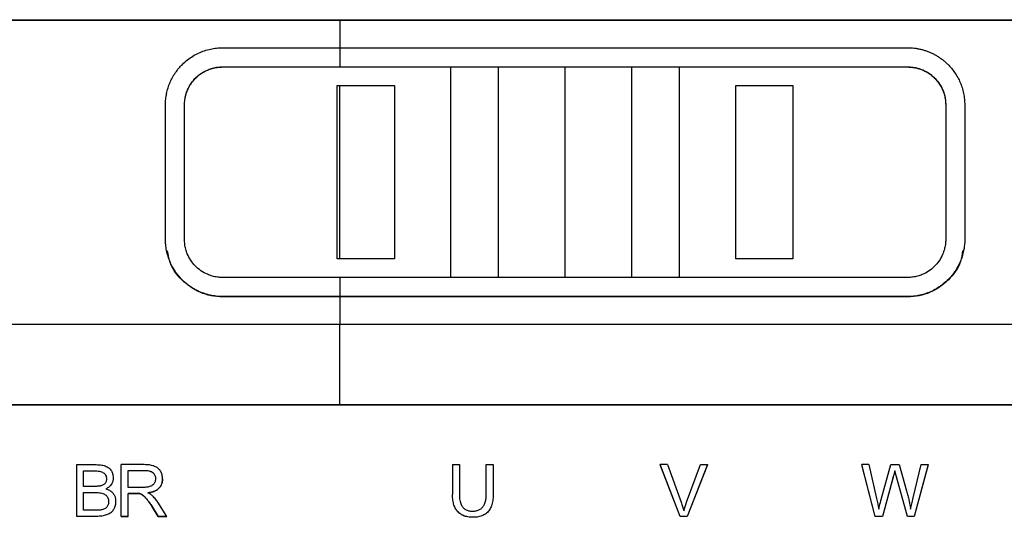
# Model space of a CAD drawing. Header units: millimetres. Extents: x -0.39 to 0.76, y -0.29 to 0.59.
# Tile 28 of 137: x 0.1886 to 0.2404, y 0.0448 to 0.0709. Entities that reach past the tile are written whole.
import ezdxf

# ---------------------------------------------------------------- set-up
doc = ezdxf.new("R2010")
doc.units = ezdxf.units.MM

msp = doc.modelspace()

# ---------------------------------------------------------------- linework, layer by layer
at = {"color": 7, "linetype": 'Continuous', "lineweight": 25}
for p, q in [((0.177084, 0.070939), (0.205454, 0.070939)), ((0.177084, 0.070922), (0.205454, 0.070922)), ((0.205454, 0.070939), (0.25844, 0.070939)), ((0.205454, 0.070922), (0.25844, 0.070922)), ((0.199287, 0.069465), (0.205454, 0.069465)), ((0.205454, 0.069465), (0.205454, 0.068465)), ((0.205454, 0.069465), (0.235287, 0.069465)), ((0.199287, 0.068465), (0.205454, 0.068465)), ((0.199287, 0.068465), (0.199287, 0.068457)), ((0.199287, 0.068457), (0.211287, 0.06845)), ((0.205454, 0.068465), (0.235287, 0.068465)), ((0.211287, 0.06845), (0.213787, 0.068458)), ((0.213787, 0.068458), (0.217287, 0.068458)), ((0.213787, 0.057396), (0.213787, 0.068458)), ((0.217287, 0.068458), (0.220787, 0.068458)), ((0.220787, 0.068458), (0.223287, 0.06845)), ((0.220787, 0.057396), (0.220787, 0.068458)), ((0.223287, 0.06845), (0.235287, 0.068457)), ((0.235287, 0.068465), (0.235287, 0.068457)), ((0.205316, 0.058389), (0.205316, 0.067479)), ((0.205316, 0.067479), (0.205454, 0.067479)), ((0.205454, 0.067479), (0.208316, 0.067479)), ((0.208316, 0.067479), (0.208316, 0.058389)), ((0.226258, 0.067479), (0.229258, 0.067479)), ((0.226258, 0.058389), (0.226258, 0.067479)), ((0.229258, 0.067479), (0.229258, 0.058389)), ((0.196345, 0.067051), (0.196345, 0.067033)), ((0.196287, 0.059403), (0.196287, 0.066464)), ((0.197287, 0.059403), (0.197287, 0.066464)), ((0.237287, 0.066464), (0.237287, 0.059403)), ((0.238287, 0.066464), (0.238287, 0.059403)), ((0.196345, 0.058815), (0.196345, 0.058798)), ((0.238229, 0.058798), (0.238229, 0.058815)), ((0.205454, 0.058389), (0.205316, 0.058389)), ((0.208316, 0.058375), (0.205316, 0.058377)), ((0.208316, 0.058389), (0.205454, 0.058389)), ((0.229258, 0.058389), (0.226258, 0.058389)), ((0.229258, 0.058377), (0.226258, 0.058375)), ((0.205454, 0.057402), (0.199287, 0.057402)), ((0.205454, 0.057402), (0.205454, 0.056402)), ((0.235287, 0.057402), (0.205454, 0.057402)), ((0.205454, 0.056402), (0.199287, 0.056402)), ((0.199287, 0.056402), (0.199287, 0.056385)), ((0.235287, 0.056402), (0.205454, 0.056402)), ((0.235287, 0.056385), (0.235287, 0.056402)), ((0.205454, 0.056385), (0.199287, 0.056385)), ((0.235287, 0.056385), (0.205454, 0.056385)), ((0.205454, 0.054932), (0.1792, 0.054932)), ((0.256325, 0.054932), (0.205454, 0.054932)), ((0.158772, 0.05073), (0.205454, 0.05073)), ((0.158772, 0.05071), (0.252136, 0.05071)), ((0.205454, 0.05073), (0.252136, 0.05073)), ((0.191622, 0.047573), (0.192638, 0.047573)), ((0.191622, 0.044857), (0.191622, 0.047573)), ((0.191982, 0.047251), (0.192523, 0.047251)), ((0.191982, 0.046433), (0.191982, 0.047251)), ((0.191982, 0.047249), (0.192523, 0.047249)), ((0.192523, 0.047251), (0.192523, 0.047249)), ((0.193963, 0.044857), (0.193963, 0.047573)), ((0.195166, 0.047573), (0.193963, 0.047573)), ((0.194323, 0.047272), (0.19518, 0.047272)), ((0.194323, 0.046374), (0.194323, 0.047272)), ((0.194323, 0.04727), (0.19518, 0.04727)), ((0.19518, 0.047272), (0.19518, 0.04727)), ((0.211371, 0.047573), (0.211371, 0.046004)), ((0.211371, 0.047573), (0.211731, 0.047573)), ((0.211731, 0.047573), (0.211731, 0.046004)), ((0.213144, 0.046004), (0.213144, 0.047573)), ((0.213144, 0.047573), (0.213504, 0.047573)), ((0.213504, 0.047573), (0.213504, 0.046004)), ((0.222283, 0.047571), (0.222283, 0.047573)), ((0.223332, 0.044857), (0.222283, 0.047573)), ((0.222672, 0.047573), (0.222283, 0.047573)), ((0.223332, 0.044855), (0.222283, 0.047571)), ((0.222672, 0.047573), (0.223379, 0.0456)), ((0.223667, 0.0456), (0.2244, 0.047573)), ((0.224767, 0.047573), (0.223707, 0.044857)), ((0.224767, 0.047571), (0.223707, 0.044855)), ((0.2244, 0.047573), (0.224767, 0.047573)), ((0.224767, 0.047571), (0.224767, 0.047573)), ((0.233586, 0.044857), (0.232873, 0.047573)), ((0.233245, 0.047573), (0.232873, 0.047573)), ((0.232873, 0.047571), (0.232873, 0.047573)), ((0.233586, 0.044855), (0.232873, 0.047571)), ((0.233245, 0.047573), (0.233653, 0.045792)), ((0.233893, 0.045738), (0.234408, 0.047573)), ((0.234408, 0.047573), (0.234841, 0.047573)), ((0.235272, 0.044857), (0.234615, 0.047245)), ((0.234615, 0.047243), (0.234615, 0.047245)), ((0.235272, 0.044855), (0.234615, 0.047243)), ((0.234841, 0.047573), (0.235229, 0.046198)), ((0.235578, 0.045826), (0.236001, 0.047573)), ((0.236362, 0.047573), (0.235624, 0.044857)), ((0.236362, 0.047571), (0.235624, 0.044855)), ((0.236001, 0.047573), (0.236362, 0.047573)), ((0.236362, 0.047571), (0.236362, 0.047573)), ((0.19613, 0.046831), (0.19613, 0.046833)), ((0.234532, 0.046926), (0.233962, 0.044857)), ((0.234532, 0.046924), (0.233962, 0.044855)), ((0.234532, 0.046924), (0.234532, 0.046926)), ((0.192567, 0.046433), (0.191982, 0.046433)), ((0.191982, 0.046111), (0.192608, 0.046111)), ((0.191982, 0.045179), (0.191982, 0.046111)), ((0.191982, 0.046109), (0.192608, 0.046109)), ((0.192608, 0.046109), (0.192608, 0.046111)), ((0.195094, 0.046374), (0.194323, 0.046374)), ((0.194323, 0.046065), (0.194739, 0.046065)), ((0.194323, 0.044857), (0.194323, 0.046065)), ((0.194739, 0.046063), (0.194323, 0.046063)), ((0.194739, 0.046063), (0.194739, 0.046065)), ((0.194938, 0.04605), (0.194938, 0.046052)), ((0.196349, 0.044857), (0.19588, 0.045597)), ((0.211371, 0.046002), (0.211371, 0.046004)), ((0.192657, 0.045179), (0.191982, 0.045179)), ((0.195543, 0.045423), (0.195901, 0.044857)), ((0.195543, 0.045421), (0.195543, 0.045423)), ((0.195901, 0.044855), (0.195543, 0.045421)), ((0.192654, 0.044857), (0.191622, 0.044857)), ((0.192654, 0.044855), (0.191622, 0.044855)), ((0.192654, 0.044855), (0.192654, 0.044857)), ((0.193963, 0.044857), (0.194323, 0.044857)), ((0.194323, 0.044855), (0.193963, 0.044855)), ((0.194323, 0.044855), (0.194323, 0.044857)), ((0.195901, 0.044857), (0.196349, 0.044857)), ((0.195901, 0.044855), (0.195901, 0.044857)), ((0.196349, 0.044855), (0.195901, 0.044855)), ((0.196349, 0.044855), (0.196349, 0.044857)), ((0.212444, 0.044809), (0.212444, 0.04481)), ((0.223332, 0.044855), (0.223332, 0.044857)), ((0.223707, 0.044857), (0.223332, 0.044857)), ((0.223707, 0.044855), (0.223332, 0.044855)), ((0.223707, 0.044855), (0.223707, 0.044857)), ((0.233962, 0.044857), (0.233586, 0.044857)), ((0.233586, 0.044855), (0.233586, 0.044857)), ((0.233962, 0.044855), (0.233586, 0.044855)), ((0.233962, 0.044855), (0.233962, 0.044857)), ((0.235624, 0.044857), (0.235272, 0.044857)), ((0.235272, 0.044855), (0.235272, 0.044857)), ((0.235624, 0.044855), (0.235272, 0.044855)), ((0.235624, 0.044855), (0.235624, 0.044857))]:
    msp.add_line(p, q, dxfattribs=at)
at = {"color": 9, "linetype": 'Continuous', "lineweight": 25}
for p, q in [((0.205454, 0.070922), (0.205454, 0.069465)), ((0.217287, 0.057402), (0.217287, 0.068458)), ((0.205454, 0.056385), (0.205454, 0.054932))]:
    msp.add_line(p, q, dxfattribs=at)
at = {"color": 7, "linetype": 'Continuous', "lineweight": 25}
for points, knots in [([(0.196287, 0.066464), (0.196287, 0.066514), (0.196288, 0.066614), (0.1963, 0.066764), (0.196319, 0.066915), (0.196355, 0.067113), (0.196417, 0.067356), (0.196555, 0.067733), (0.196792, 0.068164), (0.197119, 0.068554), (0.197434, 0.068831), (0.197719, 0.06903), (0.19802, 0.069192), (0.198332, 0.069316), (0.198651, 0.069404), (0.19897, 0.069457), (0.199182, 0.069463), (0.199287, 0.069465)], [0, 0, 0, 0, 0.0318932, 0.0640988, 0.0965563, 0.1292024, 0.192561, 0.2568093, 0.3854766, 0.5044526, 0.5790167, 0.6523187, 0.7244804, 0.7956328, 0.8655648, 0.9338175, 1, 1, 1, 1]), ([(0.235287, 0.069465), (0.235343, 0.069465), (0.235455, 0.069464), (0.235625, 0.069449), (0.235797, 0.069424), (0.235969, 0.069389), (0.236141, 0.069343), (0.236311, 0.069287), (0.23648, 0.06922), (0.236645, 0.069142), (0.236806, 0.069054), (0.236963, 0.068955), (0.237114, 0.068845), (0.23726, 0.068726), (0.237489, 0.068513), (0.237781, 0.068165), (0.238014, 0.067743), (0.238154, 0.067366), (0.23823, 0.067074), (0.238279, 0.066766), (0.238284, 0.066564), (0.238287, 0.066464)], [0, 0, 0, 0, 0.035371, 0.071385, 0.107994, 0.145137, 0.182747, 0.22075, 0.259072, 0.297672, 0.33657, 0.375792, 0.415358, 0.455287, 0.495595, 0.614522, 0.743193, 0.800993, 0.870815, 0.935917, 1, 1, 1, 1]), ([(0.197287, 0.066464), (0.197288, 0.066509), (0.197289, 0.066599), (0.197303, 0.066734), (0.197326, 0.066867), (0.197358, 0.066998), (0.197398, 0.067127), (0.197478, 0.067333), (0.197625, 0.067604), (0.197876, 0.067903), (0.198176, 0.068147), (0.198481, 0.068307), (0.198767, 0.068403), (0.199024, 0.068455), (0.199199, 0.068462), (0.199287, 0.068465)], [0, 0, 0, 0, 0.043436, 0.086536, 0.129494, 0.172505, 0.215766, 0.259467, 0.384478, 0.508552, 0.63009, 0.751525, 0.834237, 0.916581, 1, 1, 1, 1]), ([(0.197287, 0.066457), (0.197288, 0.066506), (0.19729, 0.066604), (0.197307, 0.066749), (0.197333, 0.066892), (0.197369, 0.067032), (0.197416, 0.067168), (0.197471, 0.0673), (0.197536, 0.067427), (0.197609, 0.067549), (0.19769, 0.067664), (0.197778, 0.067773), (0.197898, 0.067901), (0.198057, 0.068042), (0.198266, 0.068183), (0.198496, 0.068301), (0.198746, 0.068389), (0.199012, 0.068446), (0.199194, 0.068453), (0.199287, 0.068457)], [0, 0, 0, 0, 0.0469, 0.093482, 0.139757, 0.185734, 0.231424, 0.276837, 0.321985, 0.366877, 0.411527, 0.455943, 0.50014, 0.577891, 0.657792, 0.739901, 0.824273, 0.910957, 1, 1, 1, 1]), ([(0.211287, 0.057388), (0.211287, 0.057504), (0.211287, 0.057621), (0.211287, 0.061309), (0.211287, 0.06488), (0.211287, 0.06845)], [2, 2, 2, 2, 2.0306386, 2.0306386, 2.9693203, 2.9693203, 2.9693203, 2.9693203]), ([(0.223287, 0.06845), (0.223287, 0.06488), (0.223287, 0.061309), (0.223287, 0.057621), (0.223287, 0.057504), (0.223287, 0.057388)], [2.0306797, 2.0306797, 2.0306797, 2.0306797, 2.9693614, 2.9693614, 3, 3, 3, 3]), ([(0.235287, 0.068465), (0.235332, 0.068464), (0.235423, 0.068462), (0.235559, 0.068448), (0.235693, 0.068425), (0.235825, 0.068393), (0.235955, 0.068351), (0.236162, 0.06827), (0.236434, 0.068122), (0.236731, 0.06787), (0.236974, 0.067569), (0.237132, 0.067265), (0.237226, 0.06698), (0.237278, 0.066724), (0.237284, 0.066551), (0.237287, 0.066464)], [0, 0, 0, 0, 0.043357, 0.086395, 0.129319, 0.172336, 0.21565, 0.259463, 0.383956, 0.507925, 0.629324, 0.751152, 0.83395, 0.916443, 1, 1, 1, 1]), ([(0.235287, 0.068457), (0.235333, 0.068456), (0.235426, 0.068454), (0.235563, 0.068439), (0.235697, 0.068416), (0.235828, 0.068384), (0.235955, 0.068344), (0.236077, 0.068296), (0.236195, 0.068241), (0.236307, 0.068179), (0.236414, 0.068111), (0.236515, 0.068037), (0.23661, 0.067959), (0.236732, 0.067844), (0.236873, 0.067685), (0.237018, 0.06747), (0.237136, 0.067236), (0.237221, 0.066986), (0.237277, 0.066724), (0.237283, 0.066547), (0.237287, 0.066457)], [0, 0, 0, 0, 0.04484, 0.089086, 0.132742, 0.175814, 0.218308, 0.26023, 0.301586, 0.342384, 0.38263, 0.422331, 0.461494, 0.500128, 0.581272, 0.663192, 0.745959, 0.829639, 0.914298, 1, 1, 1, 1]), ([(0.199287, 0.056402), (0.19923, 0.056403), (0.199117, 0.056404), (0.198945, 0.056419), (0.198771, 0.056444), (0.198597, 0.05648), (0.198422, 0.056527), (0.198249, 0.056585), (0.198078, 0.056654), (0.197911, 0.056734), (0.197747, 0.056826), (0.197589, 0.056928), (0.197435, 0.057041), (0.197288, 0.057165), (0.19706, 0.057382), (0.196774, 0.057731), (0.196548, 0.05815), (0.196414, 0.05852), (0.196339, 0.058814), (0.196298, 0.059092), (0.196287, 0.05929), (0.196287, 0.05938), (0.196287, 0.059403)], [0, 0, 0, 0, 0.035737, 0.072169, 0.109244, 0.146901, 0.18507, 0.223675, 0.262637, 0.301919, 0.341547, 0.381545, 0.421934, 0.462735, 0.503963, 0.621818, 0.749048, 0.805221, 0.873166, 0.942833, 0.984855, 1, 1, 1, 1]), ([(0.199287, 0.057402), (0.199241, 0.057403), (0.19915, 0.057405), (0.199015, 0.057419), (0.198881, 0.057442), (0.198749, 0.057474), (0.198618, 0.057516), (0.198411, 0.057597), (0.19814, 0.057745), (0.197842, 0.057997), (0.1976, 0.058299), (0.197442, 0.058603), (0.197347, 0.058888), (0.197296, 0.059143), (0.19729, 0.059316), (0.197287, 0.059403)], [0, 0, 0, 0, 0.0433567, 0.0863949, 0.1293192, 0.172336, 0.2156504, 0.2594633, 0.3839558, 0.5079249, 0.6293247, 0.7511519, 0.8339502, 0.9164434, 1, 1, 1, 1]), ([(0.238287, 0.059403), (0.238286, 0.059352), (0.238284, 0.059154), (0.238244, 0.058851), (0.238159, 0.05852), (0.238026, 0.05815), (0.2378, 0.057732), (0.237479, 0.05734), (0.237165, 0.057056), (0.236876, 0.056851), (0.236571, 0.056683), (0.236254, 0.056555), (0.23593, 0.056465), (0.235607, 0.05641), (0.235392, 0.056405), (0.235287, 0.056402)], [0, 0, 0, 0, 0.0329834, 0.1267762, 0.1947124, 0.2508834, 0.3780857, 0.4959473, 0.5722078, 0.6470377, 0.7205631, 0.7929246, 0.8639239, 0.9330838, 1, 1, 1, 1]), ([(0.237287, 0.059403), (0.237286, 0.059358), (0.237284, 0.059268), (0.23727, 0.059133), (0.237248, 0.059001), (0.237216, 0.05887), (0.237175, 0.05874), (0.237095, 0.058534), (0.236949, 0.058263), (0.236698, 0.057964), (0.236397, 0.05772), (0.236093, 0.05756), (0.235806, 0.057464), (0.235549, 0.057412), (0.235375, 0.057406), (0.235287, 0.057402)], [0, 0, 0, 0, 0.043436, 0.086536, 0.129494, 0.172505, 0.215766, 0.259467, 0.384478, 0.508551, 0.63009, 0.751525, 0.834236, 0.916581, 1, 1, 1, 1]), ([(0.199287, 0.056385), (0.199083, 0.056397), (0.198679, 0.05642), (0.197917, 0.056667), (0.19711, 0.057229), (0.196506, 0.05804), (0.196427, 0.058615), (0.1964, 0.058808)], [0, 0, 0, 0, 0.147906, 0.294095, 0.576964, 0.857512, 1, 1, 1, 1]), ([(0.238173, 0.058809), (0.238147, 0.058615), (0.238068, 0.058041), (0.237464, 0.05723), (0.236657, 0.056667), (0.235895, 0.05642), (0.235491, 0.056397), (0.235287, 0.056385)], [0, 0, 0, 0, 0.142423, 0.422863, 0.705657, 0.851848, 1, 1, 1, 1]), ([(0.192523, 0.047251), (0.192575, 0.04725), (0.192672, 0.047248), (0.192807, 0.047229), (0.192922, 0.047197), (0.193018, 0.047152), (0.193093, 0.047092), (0.193147, 0.047018), (0.193179, 0.046931), (0.193182, 0.046868), (0.193184, 0.046836)], [0, 0, 0, 0, 0.173929, 0.32621, 0.459082, 0.575903, 0.681573, 0.78263, 0.886484, 1, 1, 1, 1]), ([(0.192523, 0.047249), (0.192575, 0.047248), (0.192672, 0.047246), (0.192807, 0.047227), (0.192922, 0.047196), (0.193018, 0.04715), (0.193093, 0.047091), (0.193147, 0.047017), (0.193179, 0.046929), (0.193182, 0.046867), (0.193184, 0.046834)], [0, 0, 0, 0, 0.173929, 0.32621, 0.459082, 0.575903, 0.681573, 0.78263, 0.886484, 1, 1, 1, 1]), ([(0.192638, 0.047573), (0.19269, 0.047572), (0.192789, 0.04757), (0.192931, 0.047553), (0.193058, 0.047525), (0.19317, 0.047485), (0.193268, 0.047433), (0.193352, 0.047369), (0.19342, 0.047293), (0.193472, 0.047205), (0.193509, 0.047106), (0.193532, 0.046996), (0.193534, 0.046918), (0.193535, 0.046878)], [0, 0, 0, 0, 0.118651, 0.226777, 0.325384, 0.415792, 0.499713, 0.579276, 0.65697, 0.735461, 0.817338, 0.904891, 1, 1, 1, 1]), ([(0.19613, 0.046833), (0.196129, 0.046869), (0.196127, 0.04694), (0.19611, 0.047041), (0.196082, 0.047134), (0.196042, 0.047219), (0.19599, 0.047294), (0.195926, 0.04736), (0.195851, 0.047418), (0.195764, 0.047466), (0.195666, 0.047506), (0.195557, 0.047536), (0.195437, 0.047557), (0.195305, 0.047571), (0.195213, 0.047572), (0.195166, 0.047573)], [0, 0, 0, 0, 0.0805911, 0.1556344, 0.2262219, 0.293663, 0.3594547, 0.4252071, 0.492533, 0.5629372, 0.6377388, 0.7180406, 0.8047358, 0.8985351, 1, 1, 1, 1]), ([(0.19518, 0.047272), (0.195221, 0.047271), (0.195298, 0.047269), (0.195407, 0.047253), (0.195502, 0.047227), (0.195582, 0.047188), (0.195649, 0.047139), (0.1957, 0.047077), (0.195737, 0.047005), (0.195759, 0.046921), (0.195761, 0.046862), (0.195762, 0.046831)], [0, 0, 0, 0, 0.144892, 0.274161, 0.389763, 0.494418, 0.591773, 0.686321, 0.782949, 0.886246, 1, 1, 1, 1]), ([(0.19518, 0.04727), (0.195221, 0.047269), (0.195298, 0.047268), (0.195407, 0.047252), (0.195502, 0.047225), (0.195582, 0.047187), (0.195649, 0.047137), (0.1957, 0.047076), (0.195737, 0.047003), (0.195759, 0.04692), (0.195761, 0.046861), (0.195762, 0.04683)], [0, 0, 0, 0, 0.1448919, 0.2741613, 0.3897625, 0.4944181, 0.5917732, 0.6863214, 0.7829485, 0.8862459, 1, 1, 1, 1]), ([(0.234615, 0.047245), (0.234601, 0.047187), (0.234574, 0.047081), (0.234545, 0.046974), (0.234532, 0.046926)], [0, 0, 0, 0, 0.542803, 1, 1, 1, 1]), ([(0.234615, 0.047243), (0.234601, 0.047185), (0.234574, 0.047079), (0.234545, 0.046973), (0.234532, 0.046924)], [0, 0, 0, 0, 0.542925, 1, 1, 1, 1]), ([(0.193184, 0.046836), (0.193183, 0.046809), (0.193181, 0.046759), (0.193164, 0.046688), (0.193136, 0.046625), (0.193096, 0.046571), (0.193044, 0.046526), (0.192981, 0.046489), (0.192934, 0.046473), (0.192909, 0.046465)], [0, 0, 0, 0, 0.158965, 0.304201, 0.4401, 0.57199, 0.705681, 0.846757, 1, 1, 1, 1]), ([(0.193535, 0.046878), (0.193534, 0.046847), (0.193532, 0.046785), (0.193514, 0.046697), (0.193485, 0.046615), (0.193443, 0.046538), (0.193389, 0.046469), (0.193323, 0.046406), (0.193246, 0.046349), (0.193188, 0.046318), (0.193158, 0.046302)], [0, 0, 0, 0, 0.130418, 0.254217, 0.373769, 0.491705, 0.61076, 0.733598, 0.862644, 1, 1, 1, 1]), ([(0.193535, 0.046876), (0.193534, 0.046845), (0.193532, 0.046784), (0.193514, 0.046695), (0.193485, 0.046613), (0.193443, 0.046537), (0.193389, 0.046467), (0.193323, 0.046404), (0.193246, 0.046347), (0.193188, 0.046316), (0.193158, 0.0463)], [0, 0, 0, 0, 0.130418, 0.254217, 0.373769, 0.491705, 0.61076, 0.733598, 0.862644, 1, 1, 1, 1]), ([(0.195762, 0.046831), (0.195761, 0.046805), (0.195759, 0.046754), (0.195742, 0.046681), (0.195715, 0.046615), (0.195675, 0.046557), (0.195625, 0.046508), (0.195563, 0.046466), (0.19549, 0.046432), (0.195406, 0.046406), (0.195312, 0.046387), (0.195206, 0.046376), (0.195132, 0.046374), (0.195094, 0.046374)], [0, 0, 0, 0, 0.088386, 0.170135, 0.247444, 0.322895, 0.399263, 0.479224, 0.565122, 0.658853, 0.761886, 0.875325, 1, 1, 1, 1]), ([(0.195367, 0.046094), (0.195411, 0.046101), (0.195497, 0.046115), (0.195617, 0.046147), (0.195725, 0.046188), (0.195821, 0.046237), (0.195904, 0.046296), (0.195974, 0.046364), (0.196032, 0.046441), (0.196076, 0.046527), (0.196108, 0.046621), (0.196127, 0.046724), (0.196129, 0.046796), (0.19613, 0.046833)], [0, 0, 0, 0, 0.112187, 0.215811, 0.311853, 0.401541, 0.486384, 0.568155, 0.648832, 0.730474, 0.815066, 0.9044, 1, 1, 1, 1]), ([(0.19613, 0.046831), (0.196129, 0.046797), (0.196128, 0.046731), (0.196111, 0.046636), (0.196085, 0.046548), (0.196048, 0.046467), (0.196, 0.046394), (0.195941, 0.046328), (0.195871, 0.046269), (0.195791, 0.046219), (0.1957, 0.046176), (0.195598, 0.04614), (0.195487, 0.046111), (0.195408, 0.046099), (0.195367, 0.046093)], [0, 0, 0, 0, 0.087889, 0.170416, 0.248728, 0.324165, 0.398222, 0.472478, 0.548501, 0.627752, 0.711524, 0.800915, 0.896829, 1, 1, 1, 1]), ([(0.192909, 0.046465), (0.192893, 0.04646), (0.192859, 0.046452), (0.192801, 0.046444), (0.192733, 0.046437), (0.192654, 0.046434), (0.192597, 0.046433), (0.192567, 0.046433)], [0, 0, 0, 0, 0.140055, 0.309322, 0.508726, 0.738831, 1, 1, 1, 1]), ([(0.192608, 0.046111), (0.192656, 0.04611), (0.192748, 0.046108), (0.192876, 0.046091), (0.192988, 0.046063), (0.193084, 0.046023), (0.193163, 0.045971), (0.193225, 0.045906), (0.193268, 0.045829), (0.193294, 0.045741), (0.193297, 0.045678), (0.193298, 0.045645)], [0, 0, 0, 0, 0.151652, 0.286648, 0.406625, 0.513912, 0.611748, 0.70437, 0.796733, 0.893833, 1, 1, 1, 1]), ([(0.192608, 0.046109), (0.192656, 0.046109), (0.192748, 0.046107), (0.192876, 0.04609), (0.192988, 0.046062), (0.193084, 0.046022), (0.193163, 0.045969), (0.193225, 0.045904), (0.193268, 0.045827), (0.193294, 0.045739), (0.193297, 0.045676), (0.193298, 0.045643)], [0, 0, 0, 0, 0.151652, 0.286648, 0.406625, 0.513912, 0.611748, 0.70437, 0.796733, 0.893833, 1, 1, 1, 1]), ([(0.193158, 0.046302), (0.193191, 0.046291), (0.193254, 0.046271), (0.193341, 0.04623), (0.193418, 0.046182), (0.193485, 0.046127), (0.193541, 0.046064), (0.193587, 0.045994), (0.193623, 0.045916), (0.193648, 0.045832), (0.193664, 0.04574), (0.193666, 0.045677), (0.193667, 0.045644)], [0, 0, 0, 0, 0.111479, 0.215897, 0.314646, 0.409373, 0.501937, 0.594328, 0.688546, 0.786482, 0.889821, 1, 1, 1, 1]), ([(0.194739, 0.046065), (0.194778, 0.046064), (0.194845, 0.046064), (0.194912, 0.046055), (0.194938, 0.046052)], [0, 0, 0, 0, 0.595568, 1, 1, 1, 1]), ([(0.194938, 0.04605), (0.194922, 0.046053), (0.194884, 0.046059), (0.194817, 0.046062), (0.194767, 0.046063), (0.194739, 0.046063)], [0, 0, 0, 0, 0.248796, 0.581674, 1, 1, 1, 1]), ([(0.194938, 0.046052), (0.194953, 0.046047), (0.194985, 0.046037), (0.195032, 0.046013), (0.19508, 0.045981), (0.195131, 0.04594), (0.195184, 0.045891), (0.195239, 0.045834), (0.195296, 0.045768), (0.195355, 0.045694), (0.195416, 0.045611), (0.195479, 0.04552), (0.195521, 0.045456), (0.195543, 0.045423)], [0, 0, 0, 0, 0.052018, 0.110019, 0.174987, 0.247623, 0.328431, 0.417774, 0.515923, 0.623081, 0.739402, 0.86501, 1, 1, 1, 1]), ([(0.195543, 0.045421), (0.195509, 0.045472), (0.195446, 0.045569), (0.195349, 0.045701), (0.195258, 0.045812), (0.195172, 0.045903), (0.195091, 0.045973), (0.195015, 0.046024), (0.194962, 0.046042), (0.194938, 0.04605)], [0, 0, 0, 0, 0.207962, 0.392881, 0.555218, 0.695656, 0.815255, 0.915736, 1, 1, 1, 1]), ([(0.195583, 0.045959), (0.19557, 0.04597), (0.195541, 0.045995), (0.195491, 0.046028), (0.195432, 0.046062), (0.19539, 0.046083), (0.195367, 0.046094)], [0, 0, 0, 0, 0.208521, 0.443804, 0.707288, 1, 1, 1, 1]), ([(0.235229, 0.046198), (0.235252, 0.046114), (0.235297, 0.045949), (0.235355, 0.045705), (0.235404, 0.045469), (0.235429, 0.045313), (0.235441, 0.045237)], [0, 0, 0, 0, 0.264618, 0.51934, 0.764385, 1, 1, 1, 1]), ([(0.193667, 0.045644), (0.193666, 0.045605), (0.193664, 0.04553), (0.193645, 0.045422), (0.193616, 0.045323), (0.193573, 0.045234), (0.193519, 0.045154), (0.193452, 0.045083), (0.193373, 0.045022), (0.193282, 0.04497), (0.19318, 0.044929), (0.193065, 0.044896), (0.192939, 0.044873), (0.192801, 0.044859), (0.192704, 0.044858), (0.192654, 0.044857)], [0, 0, 0, 0, 0.081222, 0.156828, 0.227892, 0.295702, 0.361737, 0.427597, 0.494893, 0.565138, 0.639665, 0.719595, 0.805836, 0.899113, 1, 1, 1, 1]), ([(0.193667, 0.045643), (0.193666, 0.045604), (0.193664, 0.045529), (0.193645, 0.045421), (0.193616, 0.045322), (0.193573, 0.045232), (0.193519, 0.045152), (0.193452, 0.045081), (0.193373, 0.04502), (0.193282, 0.044969), (0.19318, 0.044927), (0.193065, 0.044895), (0.192939, 0.044872), (0.192801, 0.044858), (0.192704, 0.044856), (0.192654, 0.044855)], [0, 0, 0, 0, 0.0812218, 0.1568281, 0.2278919, 0.2957016, 0.3617368, 0.4275965, 0.4948925, 0.5651376, 0.6396652, 0.7195949, 0.8058359, 0.8991131, 1, 1, 1, 1]), ([(0.193298, 0.045645), (0.193297, 0.045615), (0.193295, 0.045557), (0.193276, 0.045475), (0.193245, 0.045402), (0.193201, 0.045339), (0.193144, 0.045286), (0.193074, 0.045244), (0.192992, 0.045211), (0.192932, 0.045199), (0.192901, 0.045192)], [0, 0, 0, 0, 0.138447, 0.264807, 0.3826, 0.496141, 0.610233, 0.729609, 0.858423, 1, 1, 1, 1]), ([(0.19588, 0.045597), (0.195834, 0.045665), (0.195747, 0.045795), (0.195636, 0.045906), (0.195583, 0.045959)], [0, 0, 0, 0, 0.5249975, 1, 1, 1, 1]), ([(0.212444, 0.04481), (0.212398, 0.044811), (0.212308, 0.044813), (0.212179, 0.044829), (0.212059, 0.044855), (0.211948, 0.044893), (0.211847, 0.04494), (0.211756, 0.044999), (0.211674, 0.045069), (0.211602, 0.045149), (0.21154, 0.04524), (0.211487, 0.045342), (0.211444, 0.045454), (0.211411, 0.045576), (0.211388, 0.045709), (0.211373, 0.045853), (0.211372, 0.045952), (0.211371, 0.046004)], [0, 0, 0, 0, 0.073887, 0.143183, 0.20849, 0.270526, 0.330128, 0.388238, 0.44587, 0.504064, 0.563832, 0.626106, 0.691715, 0.761366, 0.835653, 0.915064, 1, 1, 1, 1]), ([(0.212444, 0.044809), (0.212398, 0.04481), (0.212308, 0.044811), (0.212179, 0.044828), (0.212059, 0.044854), (0.211948, 0.044891), (0.211847, 0.044939), (0.211756, 0.044998), (0.211674, 0.045067), (0.211602, 0.045147), (0.21154, 0.045238), (0.211487, 0.04534), (0.211444, 0.045452), (0.211411, 0.045575), (0.211388, 0.045708), (0.211373, 0.045851), (0.211372, 0.045951), (0.211371, 0.046002)], [0, 0, 0, 0, 0.0738868, 0.1431827, 0.2084897, 0.270526, 0.330128, 0.3882376, 0.4458697, 0.5040642, 0.5638317, 0.6261062, 0.6917149, 0.7613662, 0.8356528, 0.9150639, 1, 1, 1, 1]), ([(0.211731, 0.046004), (0.211732, 0.045952), (0.211734, 0.045853), (0.211751, 0.045713), (0.21178, 0.045587), (0.21183, 0.045454), (0.211913, 0.045321), (0.21205, 0.045208), (0.212222, 0.045142), (0.212347, 0.045136), (0.212413, 0.045132)], [0, 0, 0, 0, 0.124787, 0.23801, 0.340704, 0.434239, 0.577545, 0.710704, 0.847504, 1, 1, 1, 1]), ([(0.212413, 0.045132), (0.212449, 0.045133), (0.212519, 0.045135), (0.212619, 0.045151), (0.212711, 0.045176), (0.212794, 0.045213), (0.212869, 0.045259), (0.212934, 0.045317), (0.212991, 0.045385), (0.213039, 0.045463), (0.213078, 0.045552), (0.213108, 0.04565), (0.213129, 0.045759), (0.213142, 0.045878), (0.213144, 0.045961), (0.213144, 0.046004)], [0, 0, 0, 0, 0.081641, 0.157622, 0.229003, 0.297058, 0.363257, 0.429189, 0.496466, 0.566606, 0.640951, 0.720633, 0.80657, 0.899499, 1, 1, 1, 1]), ([(0.213504, 0.046004), (0.213503, 0.045949), (0.213502, 0.045843), (0.213485, 0.04569), (0.213459, 0.04555), (0.213421, 0.045421), (0.213372, 0.045304), (0.213313, 0.0452), (0.213242, 0.045108), (0.21316, 0.045028), (0.213067, 0.04496), (0.212963, 0.044905), (0.212848, 0.044862), (0.212723, 0.044832), (0.212587, 0.044814), (0.212493, 0.044811), (0.212444, 0.04481)], [0, 0, 0, 0, 0.091287, 0.176218, 0.255286, 0.329103, 0.398423, 0.464151, 0.527348, 0.589205, 0.650993, 0.713982, 0.779378, 0.848256, 0.921541, 1, 1, 1, 1]), ([(0.213504, 0.046002), (0.213503, 0.045947), (0.213502, 0.045841), (0.213485, 0.045689), (0.213459, 0.045548), (0.213421, 0.045419), (0.213372, 0.045303), (0.213313, 0.045198), (0.213242, 0.045106), (0.21316, 0.045026), (0.213067, 0.044958), (0.212963, 0.044903), (0.212848, 0.04486), (0.212723, 0.04483), (0.212587, 0.044812), (0.212493, 0.04481), (0.212444, 0.044809)], [0, 0, 0, 0, 0.091287, 0.176218, 0.255286, 0.329103, 0.398423, 0.464151, 0.527348, 0.589205, 0.650993, 0.713982, 0.779378, 0.848256, 0.921541, 1, 1, 1, 1]), ([(0.223379, 0.0456), (0.223405, 0.045525), (0.223457, 0.045378), (0.2235, 0.045228), (0.223521, 0.045156)], [0, 0, 0, 0, 0.5151841, 1, 1, 1, 1]), ([(0.233769, 0.045237), (0.233796, 0.045351), (0.233837, 0.045518), (0.233879, 0.045685), (0.233893, 0.045738)], [0, 0, 0, 0, 0.682954, 1, 1, 1, 1]), ([(0.235441, 0.045237), (0.235461, 0.045329), (0.235503, 0.045526), (0.235552, 0.045722), (0.235578, 0.045826)], [0, 0, 0, 0, 0.467156, 1, 1, 1, 1]), ([(0.192901, 0.045192), (0.192881, 0.045189), (0.192835, 0.045183), (0.192753, 0.04518), (0.192691, 0.045179), (0.192657, 0.045179)], [0, 0, 0, 0, 0.240489, 0.573497, 1, 1, 1, 1])]:
    msp.add_open_spline(points, degree=3, knots=knots, dxfattribs=at)
for points in [[(0.205454, 0.058389), (0.205454, 0.061419), (0.205454, 0.064449), (0.205454, 0.067479)], [(0.205454, 0.05073), (0.205454, 0.052131), (0.205454, 0.053531), (0.205454, 0.054932)], [(0.223521, 0.045156), (0.223563, 0.045304), (0.223612, 0.045452), (0.223667, 0.0456)], [(0.233653, 0.045792), (0.233698, 0.045606), (0.233736, 0.045421), (0.233769, 0.045237)]]:
    msp.add_open_spline(points, degree=3, dxfattribs=at)

doc.saveas('drawing.dxf')
